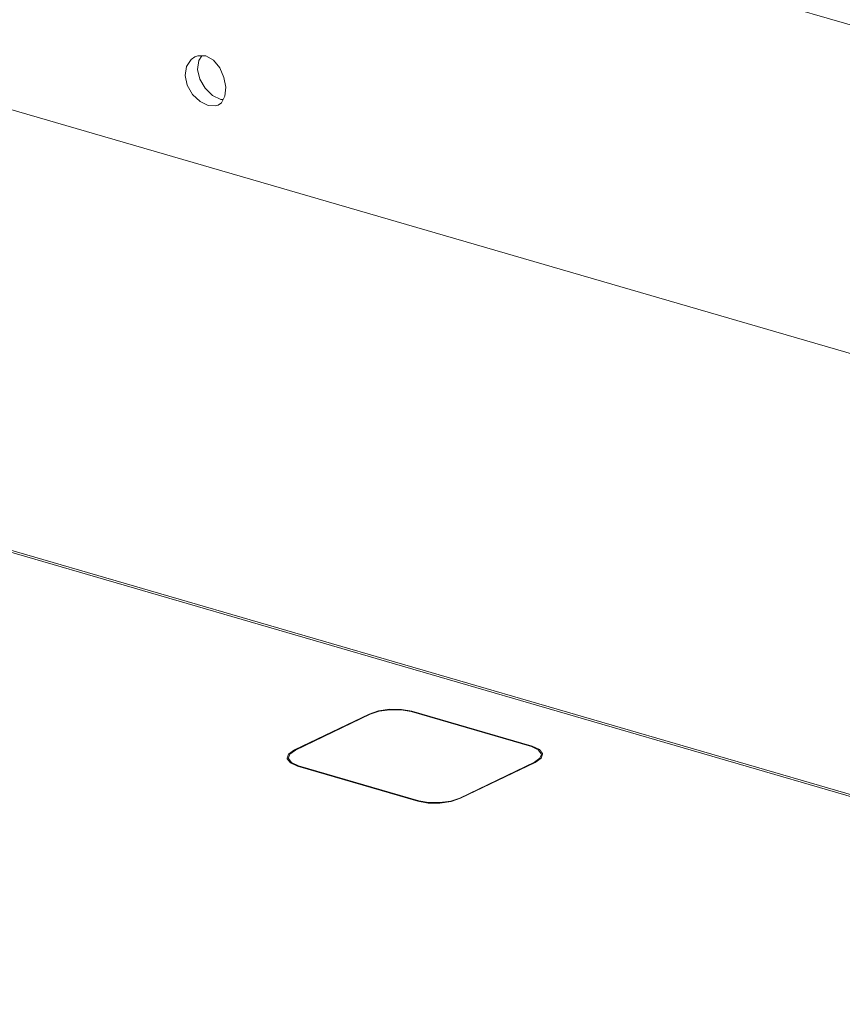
# Model space of a CAD drawing. Header units: millimetres. Extents: x 3925 to 5043, y -86 to 778.
# Tile 147 of 158: x 4868 to 4900, y 527 to 566. Entities that reach past the tile are written whole.
import ezdxf

# ---------------------------------------------------------------- set-up
doc = ezdxf.new("R2010")
doc.units = ezdxf.units.MM
doc.header["$LTSCALE"] = 46.255
for name, color, linetype in [('140-154101-0DXF_CONTINUOUS_LINE', 7, 'CONTINUOUS'), ('H30K-CHRISTIDXF_CONTINUOUS_LINE', 7, 'CONTINUOUS'), ('H30K-TOP-COVDXF_CONTINUOUS_LINE', 7, 'CONTINUOUS'), ('R70-LABEL-IRDXF_CONTINUOUS_LINE', 7, 'CONTINUOUS')]:
    doc.layers.add(name, color=color, linetype=linetype)

msp = doc.modelspace()

# ---------------------------------------------------------------- linework, layer by layer
at = {"layer": '140-154101-0DXF_CONTINUOUS_LINE', "color": 7, "linetype": 'Continuous', "lineweight": 0}
for p, q in [((4962.8505, 547.354), (4855.3265, 578.6284)), ((4963.3734, 534.1839), (4851.8354, 566.6258)), ((4874.5669, 564.0773), (4874.7182, 564.1812)), ((4874.9969, 564.2182), (4874.8759, 564.033)), ((4874.8759, 564.033), (4874.8231, 563.6731)), ((4874.4194, 563.0506), (4874.3333, 563.4371)), ((4875.4192, 562.6496), (4875.7392, 562.491)), ((4875.5364, 562.232), (4875.2412, 562.251)), ((4875.6407, 562.2669), (4875.5364, 562.232)), ((4875.7671, 562.3597), (4875.6407, 562.2669)), ((4875.7392, 562.491), (4875.8337, 562.4845))]:
    msp.add_line(p, q, dxfattribs=at)
for points in [[(4874.7182, 564.1812), (4874.8372, 564.2234), (4875.1509, 564.2131)], [(4875.1509, 564.2131), (4875.4515, 564.0461), (4875.7025, 563.7459), (4875.8708, 563.3652), (4875.94, 562.9698)], [(4874.3333, 563.4371), (4874.3853, 563.7975), (4874.5669, 564.0773)], [(4874.8231, 563.6731), (4874.9098, 563.2884), (4875.1215, 562.9301), (4875.4192, 562.6496)], [(4875.2412, 562.251), (4874.9226, 562.4101), (4874.6292, 562.6902), (4874.4194, 563.0506)], [(4875.94, 562.9698), (4875.9056, 562.6192), (4875.7671, 562.3597)]]:
    msp.add_lwpolyline(points, dxfattribs=at)
at = {"layer": 'H30K-CHRISTIDXF_CONTINUOUS_LINE', "color": 7, "linetype": 'Continuous', "lineweight": 0}
for p, q in [((4878.6991, 536.7187), (4881.6543, 538.1426)), ((4883.2748, 538.2516), (4888.0382, 536.8661)), ((4878.42, 536.4129), (4878.4779, 536.5609)), ((4878.4779, 536.5609), (4878.6991, 536.7187)), ((4888.4358, 536.5571), (4888.3779, 536.4091)), ((4878.4227, 536.3887), (4878.42, 536.4129)), ((4878.542, 536.2282), (4878.4227, 536.3887)), ((4878.8175, 536.1039), (4878.542, 536.2282)), ((4878.8187, 536.0783), (4878.8175, 536.1039)), ((4883.5809, 534.7184), (4878.8175, 536.1039)), ((4888.1567, 536.2513), (4885.2015, 534.8274)), ((4888.3779, 536.4091), (4888.1567, 536.2513)), ((4888.158, 536.2228), (4888.1567, 536.2513)), ((4883.9708, 534.6492), (4883.5809, 534.7184)), ((4885.2015, 534.8274), (4884.8479, 534.7081))]:
    msp.add_line(p, q, dxfattribs=at)
for points in [[(4881.6543, 538.1426), (4882.0079, 538.2619), (4882.44, 538.3244), (4882.8849, 538.3208), (4883.2748, 538.2516)], [(4888.0382, 536.8661), (4888.3138, 536.7418), (4888.4331, 536.5813), (4888.4358, 536.5571)], [(4884.8479, 534.7081), (4884.4157, 534.6456), (4883.9708, 534.6492)]]:
    msp.add_lwpolyline(points, dxfattribs=at)
at = {"layer": 'H30K-TOP-COVDXF_CONTINUOUS_LINE', "color": 7, "linetype": 'Continuous', "lineweight": 0}
for p, q in [((4928.966, 526.6595), (4846.741, 550.5755)), ((4929.1671, 526.6825), (4846.9421, 550.5985)), ((4881.6165, 538.1536), (4878.6613, 536.7297)), ((4881.9855, 538.278), (4881.6165, 538.1536)), ((4881.6165, 538.1536), (4881.6178, 538.125)), ((4883.3075, 538.2673), (4882.9006, 538.3396)), ((4883.3075, 538.2673), (4883.3087, 538.2418)), ((4888.0709, 536.8819), (4883.3075, 538.2673)), ((4888.3584, 536.7521), (4888.0709, 536.8819)), ((4878.4304, 536.5651), (4878.37, 536.4106)), ((4878.6613, 536.7297), (4878.4304, 536.5651)), ((4888.4253, 536.4049), (4888.4858, 536.5594)), ((4878.37, 536.4106), (4878.3729, 536.3853)), ((4878.3729, 536.3853), (4878.4973, 536.2179)), ((4878.421, 536.3866), (4878.3974, 536.367)), ((4878.4973, 536.2179), (4878.7849, 536.0881)), ((4885.2393, 534.8164), (4888.1945, 536.2403)), ((4888.1945, 536.2403), (4888.4253, 536.4049)), ((4878.7849, 536.0881), (4883.5483, 534.7027))]:
    msp.add_line(p, q, dxfattribs=at)
for points in [[(4882.9006, 538.3396), (4882.4364, 538.3433), (4881.9855, 538.278)], [(4888.4858, 536.5594), (4888.4829, 536.5847), (4888.3584, 536.7521)], [(4883.5483, 534.7027), (4883.9551, 534.6304), (4884.4194, 534.6267), (4884.8703, 534.692), (4885.2393, 534.8164)]]:
    msp.add_lwpolyline(points, dxfattribs=at)
at = {"layer": 'R70-LABEL-IRDXF_CONTINUOUS_LINE', "color": 7, "linetype": 'Continuous', "lineweight": 0}
for p, q in [((4888.1246, 536.2241), (4888.1253, 536.207)), ((4885.2347, 534.8316), (4885.2354, 534.8162))]:
    msp.add_line(p, q, dxfattribs=at)

doc.saveas('drawing.dxf')
